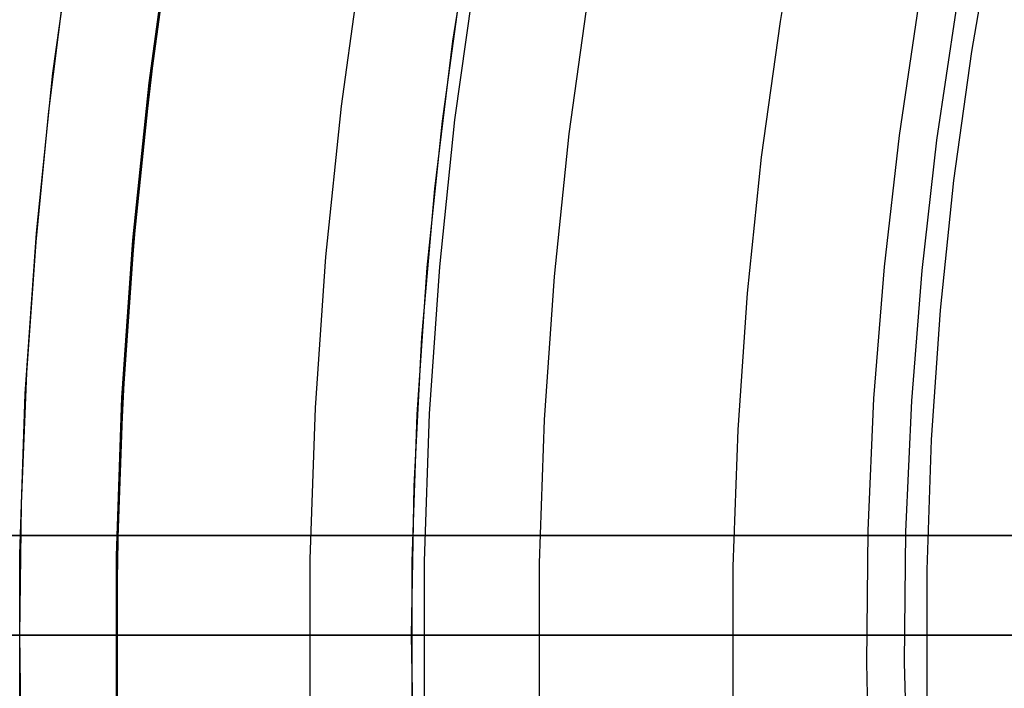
# Model space of a CAD drawing. Header units: millimetres. Extents: x 8926 to 10090, y -5004 to -3986.
# Tile 42 of 256: x 9460 to 9470, y -4354 to -4347. Entities that reach past the tile are written whole.
import ezdxf

# ---------------------------------------------------------------- set-up
doc = ezdxf.new("R2010")
doc.units = ezdxf.units.MM
for name, color, linetype in [('1', 7, 'Continuous'), ('COLOR EXT', 7, 'Continuous'), ('luz', 7, 'Continuous'), ('PLASTICO NEGRO', 7, 'Continuous')]:
    doc.layers.add(name, color=color, linetype=linetype)
doc.layers.add('BLANCO METALICO', color=7, linetype='Continuous', true_color=0xededed)

msp = doc.modelspace()

# ---------------------------------------------------------------- linework, layer by layer
at = {"layer": '1', "color": 250, "true_color": 0x111111}
for p, q in [((9461.2156, -4347.5001, 95.6679), (9461.4376, -4346.0108, 95.6679)), ((9464.1965, -4347.5429, 98.6312), (9464.4294, -4346.0658, 98.6312)), ((9460.1776, -4347.8651, 89.1312), (9460.3991, -4346.2651, 89.1312)), ((9461.3718, -4346.3897, 89.1312), (9461.1533, -4347.9622, 89.1312)), ((9461.1533, -4347.9622, 92.3996), (9461.3718, -4346.3897, 92.3996)), ((9464.0916, -4348.3475, 98.6312), (9464.2938, -4346.8843, 98.6312)), ((9460.1367, -4348.2466, 89.1312), (9460.3014, -4346.9397, 89.1312)), ((9461.0423, -4348.9958, 95.6679), (9461.2156, -4347.5001, 95.6679)), ((9464.015, -4349.0272, 98.6312), (9464.1965, -4347.5429, 98.6312)), ((9460.0112, -4349.4718, 89.1312), (9460.1776, -4347.8651, 89.1312)), ((9461.1533, -4347.9622, 89.1312), (9460.9892, -4349.5412, 89.1312)), ((9460.9892, -4349.5412, 92.3996), (9461.1533, -4347.9622, 92.3996)), ((9460.0085, -4349.5577, 89.1312), (9460.1367, -4348.2466, 89.1312)), ((9463.9397, -4349.8168, 98.6312), (9464.0916, -4348.3475, 98.6312)), ((9460.9179, -4350.4963, 95.6679), (9461.0423, -4348.9958, 95.6679)), ((9463.8852, -4350.5169, 98.6312), (9464.015, -4349.0272, 98.6312)), ((9459.9002, -4351.0833, 89.1312), (9460.0112, -4349.4718, 89.1312)), ((9459.917, -4350.8718, 89.1312), (9460.0085, -4349.5577, 89.1312)), ((9460.9892, -4349.5412, 89.1312), (9460.8797, -4351.1249, 89.1312)), ((9460.8797, -4351.1249, 92.3996), (9460.9892, -4349.5412, 92.3996)), ((9463.8384, -4351.2905, 98.6312), (9463.9397, -4349.8168, 98.6312)), ((9460.8431, -4352, 95.6679), (9460.9179, -4350.4963, 95.6679)), ((9463.8073, -4352.0102, 98.6312), (9463.8852, -4350.5169, 98.6312)), ((9459.8621, -4352.1881, 89.1312), (9459.917, -4350.8718, 89.1312)), ((9459.8446, -4352.6977, 89.1312), (9459.9002, -4351.0833, 89.1312)), ((9460.8797, -4351.1249, 89.1312), (9460.8249, -4352.7115, 89.1312)), ((9460.8249, -4352.7115, 92.3996), (9460.8797, -4351.1249, 92.3996)), ((9463.7877, -4352.7667, 98.6312), (9463.8384, -4351.2905, 98.6312)), ((9460.818, -4353.5053, 95.6679), (9460.8431, -4352, 95.6679)), ((9463.7813, -4353.5053, 98.6312), (9463.8073, -4352.0102, 98.6312)), ((9459.8438, -4353.5053, 89.1312), (9459.8621, -4352.1881, 89.1312)), ((9459.8446, -4354.313, 89.1312), (9459.8446, -4352.6977, 89.1312)), ((9460.8249, -4352.7115, 89.1312), (9460.8249, -4354.2991, 89.1312)), ((9460.8249, -4354.2991, 92.3996), (9460.8249, -4352.7115, 92.3996)), ((9463.7877, -4354.2439, 98.6312), (9463.7877, -4352.7667, 98.6312)), ((9479.6565, -4353.5053, 45.7922), (9438.8131, -4353.5053, 45.7922)), ((9459.8621, -4354.8226, 89.1312), (9459.8438, -4353.5053, 89.1312)), ((9460.818, -4353.5053, 89.1312), (9459.8438, -4353.5053, 89.1312)), ((9460.8431, -4355.0106, 95.6679), (9460.818, -4353.5053, 95.6679)), ((9460.818, -4353.5053, 95.6679), (9460.818, -4353.5053, 89.1312)), ((9460.8197, -4353.5053, 95.7691), (9460.818, -4353.5053, 95.6679)), ((9460.8249, -4353.5053, 95.8702), (9460.8197, -4353.5053, 95.7691)), ((9460.8335, -4353.5053, 95.971), (9460.8249, -4353.5053, 95.8702)), ((9460.8456, -4353.5053, 96.0714), (9460.8335, -4353.5053, 95.971)), ((9460.8611, -4353.5053, 96.1714), (9460.8456, -4353.5053, 96.0714)), ((9460.88, -4353.5053, 96.2708), (9460.8611, -4353.5053, 96.1714)), ((9460.9023, -4353.5053, 96.3695), (9460.88, -4353.5053, 96.2708)), ((9460.9279, -4353.5053, 96.4674), (9460.9023, -4353.5053, 96.3695)), ((9460.9569, -4353.5053, 96.5644), (9460.9279, -4353.5053, 96.4674)), ((9460.9891, -4353.5053, 96.6603), (9460.9569, -4353.5053, 96.5644)), ((9461.0246, -4353.5053, 96.755), (9460.9891, -4353.5053, 96.6603)), ((9461.0633, -4353.5053, 96.8485), (9461.0246, -4353.5053, 96.755)), ((9461.1052, -4353.5053, 96.9406), (9461.0633, -4353.5053, 96.8485)), ((9461.1502, -4353.5053, 97.0312), (9461.1052, -4353.5053, 96.9406)), ((9461.1983, -4353.5053, 97.1203), (9461.1502, -4353.5053, 97.0312)), ((9461.2494, -4353.5053, 97.2076), (9461.1983, -4353.5053, 97.1203)), ((9461.3035, -4353.5053, 97.2932), (9461.2494, -4353.5053, 97.2076)), ((9461.3604, -4353.5053, 97.3768), (9461.3035, -4353.5053, 97.2932)), ((9461.4201, -4353.5053, 97.4585), (9461.3604, -4353.5053, 97.3768)), ((9461.4827, -4353.5053, 97.538), (9461.4201, -4353.5053, 97.4585)), ((9461.5478, -4353.5053, 97.6154), (9461.4827, -4353.5053, 97.538)), ((9461.6156, -4353.5053, 97.6906), (9461.5478, -4353.5053, 97.6154)), ((9461.686, -4353.5053, 97.7633), (9461.6156, -4353.5053, 97.6906)), ((9461.7587, -4353.5053, 97.8336), (9461.686, -4353.5053, 97.7633)), ((9461.8338, -4353.5053, 97.9014), (9461.7587, -4353.5053, 97.8336)), ((9461.9112, -4353.5053, 97.9666), (9461.8338, -4353.5053, 97.9014)), ((9461.9908, -4353.5053, 98.0291), (9461.9112, -4353.5053, 97.9666)), ((9462.0724, -4353.5053, 98.0889), (9461.9908, -4353.5053, 98.0291)), ((9462.1561, -4353.5053, 98.1458), (9462.0724, -4353.5053, 98.0889)), ((9462.2416, -4353.5053, 98.1998), (9462.1561, -4353.5053, 98.1458)), ((9462.329, -4353.5053, 98.2509), (9462.2416, -4353.5053, 98.1998)), ((9462.418, -4353.5053, 98.299), (9462.329, -4353.5053, 98.2509)), ((9462.5086, -4353.5053, 98.344), (9462.418, -4353.5053, 98.299)), ((9462.6007, -4353.5053, 98.3859), (9462.5086, -4353.5053, 98.344)), ((9462.6942, -4353.5053, 98.4246), (9462.6007, -4353.5053, 98.3859)), ((9462.789, -4353.5053, 98.4602), (9462.6942, -4353.5053, 98.4246)), ((9462.8849, -4353.5053, 98.4924), (9462.789, -4353.5053, 98.4602)), ((9462.9818, -4353.5053, 98.5214), (9462.8849, -4353.5053, 98.4924)), ((9463.0797, -4353.5053, 98.547), (9462.9818, -4353.5053, 98.5214)), ((9463.1784, -4353.5053, 98.5693), (9463.0797, -4353.5053, 98.547)), ((9463.2778, -4353.5053, 98.5882), (9463.1784, -4353.5053, 98.5693)), ((9463.3778, -4353.5053, 98.6036), (9463.2778, -4353.5053, 98.5882)), ((9463.4783, -4353.5053, 98.6157), (9463.3778, -4353.5053, 98.6036)), ((9463.5791, -4353.5053, 98.6243), (9463.4783, -4353.5053, 98.6157)), ((9463.6802, -4353.5053, 98.6295), (9463.5791, -4353.5053, 98.6243)), ((9463.7813, -4353.5053, 98.6312), (9463.6802, -4353.5053, 98.6295)), ((9463.8073, -4355.0004, 98.6312), (9463.7813, -4353.5053, 98.6312)), ((9479.3302, -4353.5053, 98.6312), (9463.7813, -4353.5053, 98.6312))]:
    msp.add_line(p, q, dxfattribs=at)
at = {"layer": 'BLANCO METALICO'}
for p, q in [((9481.305, -4353.5053, 219.1163), (9408.605, -4353.5053, 219.1163)), ((9408.605, -4353.5053, 219.9163), (9481.805, -4353.5053, 219.9163))]:
    msp.add_line(p, q, dxfattribs=at)
at = {"layer": 'COLOR EXT', "color": 30, "true_color": 0xff8d00}
for p, q in [((9433.8121, -4352.5053, 21.2621), (9471.8193, -4352.5053, 21.2621)), ((9471.8193, -4352.5053, 25.2621), (9433.8121, -4352.5053, 25.2621)), ((9433.8121, -4352.5053, 23.2621), (9471.8193, -4352.5053, 23.2621)), ((9471.8053, -4353.5053, 25.2621), (9433.8053, -4353.5053, 25.2621)), ((9474.3053, -4353.5053, 19.1621), (9442.5204, -4353.5053, 19.1621))]:
    msp.add_line(p, q, dxfattribs=at)
at = {"layer": 'luz', "color": 7, "true_color": 0xffffff}
for p, q in [((9467.7206, -4345.9935, -23.1173), (9467.4846, -4347.3471, -23.1173)), ((9461.3593, -4346.3878, -24.6283), (9461.1407, -4347.9606, -24.6283)), ((9469.6327, -4346.361, -22.0543), (9469.4083, -4347.6483, -22.0543)), ((9463.2829, -4346.689, -23.5653), (9463.0736, -4348.1953, -23.5653)), ((9464.2181, -4348.3343, -23.8728), (9464.4219, -4346.8674, -23.8728)), ((9465.5609, -4347.0458, -24.1804), (9465.3626, -4348.4732, -24.1804)), ((9467.4846, -4347.3471, -23.1173), (9467.2955, -4348.7079, -23.1173)), ((9469.4083, -4347.6483, -22.0543), (9469.2284, -4348.9426, -22.0543)), ((9461.1407, -4347.9606, -24.6283), (9460.9765, -4349.5401, -24.6283)), ((9463.0736, -4348.1953, -23.5653), (9462.9164, -4349.7079, -23.5653)), ((9464.065, -4349.8073, -23.8728), (9464.2181, -4348.3343, -23.8728)), ((9465.3626, -4348.4732, -24.1804), (9465.2136, -4349.9067, -24.1804)), ((9467.2955, -4348.7079, -23.1173), (9467.1534, -4350.0745, -23.1173)), ((9469.2284, -4348.9426, -22.0543), (9469.0933, -4350.2424, -22.0543)), ((9460.9765, -4349.5401, -24.6283), (9460.867, -4351.1243, -24.6283)), ((9462.9164, -4349.7079, -23.5653), (9462.8114, -4351.2251, -23.5653)), ((9463.9628, -4351.2847, -23.8728), (9464.065, -4349.8073, -23.8728)), ((9465.2136, -4349.9067, -24.1804), (9465.1141, -4351.3444, -24.1804)), ((9467.1534, -4350.0745, -23.1173), (9467.0586, -4351.4452, -23.1173)), ((9469.0933, -4350.2424, -22.0543), (9469.0031, -4351.546, -22.0543)), ((9460.867, -4351.1243, -24.6283), (9460.8121, -4352.7113, -24.6283)), ((9462.8114, -4351.2251, -23.5653), (9462.759, -4352.7449, -23.5653)), ((9463.9117, -4352.7648, -23.8728), (9463.9628, -4351.2847, -23.8728)), ((9465.1141, -4351.3444, -24.1804), (9465.0644, -4352.7847, -24.1804)), ((9467.0586, -4351.4452, -23.1173), (9467.0112, -4352.8183, -23.1173)), ((9469.0031, -4351.546, -22.0543), (9468.958, -4352.8519, -22.0543)), ((9460.8121, -4352.7113, -24.6283), (9460.8121, -4354.2993, -24.6283)), ((9462.759, -4352.7449, -23.5653), (9462.759, -4354.2657, -23.5653)), ((9463.9117, -4354.2458, -23.8728), (9463.9117, -4352.7648, -23.8728)), ((9465.0644, -4352.7847, -24.1804), (9465.0644, -4354.2259, -24.1804)), ((9467.0112, -4352.8183, -23.1173), (9467.0112, -4354.1923, -23.1173)), ((9468.958, -4352.8519, -22.0543), (9468.958, -4354.1587, -22.0543)), ((9455.0799, -4353.5053, -20.4322), (9461.4097, -4353.5053, -18.7542)), ((9459.8576, -4353.5053, -25.4645), (9459.7848, -4353.5053, -25.4978)), ((9459.9291, -4353.5053, -25.4287), (9459.8576, -4353.5053, -25.4645)), ((9459.9994, -4353.5053, -25.3905), (9459.9291, -4353.5053, -25.4287)), ((9460.0683, -4353.5053, -25.3499), (9459.9994, -4353.5053, -25.3905)), ((9460.1358, -4353.5053, -25.3069), (9460.0683, -4353.5053, -25.3499)), ((9460.2017, -4353.5053, -25.2616), (9460.1358, -4353.5053, -25.3069)), ((9460.2661, -4353.5053, -25.214), (9460.2017, -4353.5053, -25.2616)), ((9460.3287, -4353.5053, -25.1642), (9460.2661, -4353.5053, -25.214)), ((9460.3896, -4353.5053, -25.1124), (9460.3287, -4353.5053, -25.1642)), ((9460.4487, -4353.5053, -25.0584), (9460.3896, -4353.5053, -25.1124)), ((9460.5058, -4353.5053, -25.0024), (9460.4487, -4353.5053, -25.0584)), ((9460.561, -4353.5053, -24.9445), (9460.5058, -4353.5053, -25.0024)), ((9460.6142, -4353.5053, -24.8847), (9460.561, -4353.5053, -24.9445)), ((9460.6653, -4353.5053, -24.8232), (9460.6142, -4353.5053, -24.8847)), ((9460.7142, -4353.5053, -24.7598), (9460.6653, -4353.5053, -24.8232)), ((9460.7609, -4353.5053, -24.6949), (9460.7142, -4353.5053, -24.7598)), ((9460.8053, -4353.5053, -24.6283), (9460.7609, -4353.5053, -24.6949)), ((9460.8053, -4353.5053, -24.6283), (9460.8497, -4353.5053, -24.5618)), ((9460.8497, -4353.5053, -24.5618), (9460.8964, -4353.5053, -24.4968)), ((9460.8964, -4353.5053, -24.4968), (9460.9453, -4353.5053, -24.4335)), ((9460.9453, -4353.5053, -24.4335), (9460.9964, -4353.5053, -24.3719)), ((9460.9964, -4353.5053, -24.3719), (9461.0495, -4353.5053, -24.3121)), ((9461.0495, -4353.5053, -24.3121), (9461.1047, -4353.5053, -24.2542)), ((9461.1047, -4353.5053, -24.2542), (9461.1619, -4353.5053, -24.1983)), ((9461.1619, -4353.5053, -24.1983), (9461.221, -4353.5053, -24.1443)), ((9461.221, -4353.5053, -24.1443), (9461.2819, -4353.5053, -24.0924)), ((9461.2819, -4353.5053, -24.0924), (9461.3445, -4353.5053, -24.0427)), ((9461.3445, -4353.5053, -24.0427), (9461.4089, -4353.5053, -23.9951)), ((9461.4089, -4353.5053, -23.9951), (9461.4748, -4353.5053, -23.9498)), ((9461.4097, -4353.5053, -18.7542), (9467.7937, -4353.5053, -17.296)), ((9461.4748, -4353.5053, -23.9498), (9461.5423, -4353.5053, -23.9068)), ((9461.5423, -4353.5053, -23.9068), (9461.6112, -4353.5053, -23.8662)), ((9461.6112, -4353.5053, -23.8662), (9461.6814, -4353.5053, -23.8279)), ((9461.6814, -4353.5053, -23.8279), (9461.753, -4353.5053, -23.7922)), ((9461.753, -4353.5053, -23.7922), (9461.8258, -4353.5053, -23.7589)), ((9461.8258, -4353.5053, -23.7589), (9461.8996, -4353.5053, -23.7281)), ((9461.8996, -4353.5053, -23.7281), (9461.9745, -4353.5053, -23.6999)), ((9461.9745, -4353.5053, -23.6999), (9462.0503, -4353.5053, -23.6743)), ((9462.0503, -4353.5053, -23.6743), (9462.1269, -4353.5053, -23.6514)), ((9462.1269, -4353.5053, -23.6514), (9462.2043, -4353.5053, -23.6311)), ((9462.2043, -4353.5053, -23.6311), (9462.2824, -4353.5053, -23.6135)), ((9462.2824, -4353.5053, -23.6135), (9462.361, -4353.5053, -23.5986)), ((9462.361, -4353.5053, -23.5986), (9462.44, -4353.5053, -23.5865)), ((9462.44, -4353.5053, -23.5865), (9462.5195, -4353.5053, -23.577)), ((9462.5195, -4353.5053, -23.577), (9462.5992, -4353.5053, -23.5704)), ((9462.5992, -4353.5053, -23.5704), (9462.6791, -4353.5053, -23.5665)), ((9462.6791, -4353.5053, -23.5665), (9462.7591, -4353.5053, -23.5653)), ((9462.7591, -4353.5053, -23.5653), (9462.8391, -4353.5053, -23.5669)), ((9462.8391, -4353.5053, -23.5669), (9462.919, -4353.5053, -23.5713)), ((9462.919, -4353.5053, -23.5713), (9462.9987, -4353.5053, -23.5784)), ((9462.9987, -4353.5053, -23.5784), (9463.0781, -4353.5053, -23.5883)), ((9463.0781, -4353.5053, -23.5883), (9463.1571, -4353.5053, -23.6009)), ((9463.1571, -4353.5053, -23.6009), (9463.2356, -4353.5053, -23.6163)), ((9463.2356, -4353.5053, -23.6163), (9463.3135, -4353.5053, -23.6343)), ((9463.3135, -4353.5053, -23.6343), (9463.3908, -4353.5053, -23.6551)), ((9463.3908, -4353.5053, -23.6551), (9463.4673, -4353.5053, -23.6785)), ((9463.4673, -4353.5053, -23.6785), (9463.543, -4353.5053, -23.7045)), ((9463.543, -4353.5053, -23.7045), (9463.6177, -4353.5053, -23.7331)), ((9463.6177, -4353.5053, -23.7331), (9463.6913, -4353.5053, -23.7643)), ((9463.6913, -4353.5053, -23.7643), (9463.7639, -4353.5053, -23.798)), ((9463.7639, -4353.5053, -23.798), (9463.8352, -4353.5053, -23.8342)), ((9463.8352, -4353.5053, -23.8342), (9463.9053, -4353.5053, -23.8728)), ((9463.9753, -4353.5053, -23.9115), (9463.9053, -4353.5053, -23.8728)), ((9464.0467, -4353.5053, -23.9477), (9463.9753, -4353.5053, -23.9115)), ((9464.1192, -4353.5053, -23.9814), (9464.0467, -4353.5053, -23.9477)), ((9464.1929, -4353.5053, -24.0126), (9464.1192, -4353.5053, -23.9814)), ((9464.2676, -4353.5053, -24.0412), (9464.1929, -4353.5053, -24.0126)), ((9464.3433, -4353.5053, -24.0672), (9464.2676, -4353.5053, -24.0412)), ((9464.4198, -4353.5053, -24.0906), (9464.3433, -4353.5053, -24.0672)), ((9464.4971, -4353.5053, -24.1113), (9464.4198, -4353.5053, -24.0906)), ((9464.575, -4353.5053, -24.1294), (9464.4971, -4353.5053, -24.1113)), ((9464.6535, -4353.5053, -24.1447), (9464.575, -4353.5053, -24.1294)), ((9464.7325, -4353.5053, -24.1574), (9464.6535, -4353.5053, -24.1447)), ((9464.8119, -4353.5053, -24.1672), (9464.7325, -4353.5053, -24.1574)), ((9464.8916, -4353.5053, -24.1744), (9464.8119, -4353.5053, -24.1672)), ((9464.9715, -4353.5053, -24.1788), (9464.8916, -4353.5053, -24.1744)), ((9465.0515, -4353.5053, -24.1804), (9464.9715, -4353.5053, -24.1788)), ((9465.1315, -4353.5053, -24.1792), (9465.0515, -4353.5053, -24.1804)), ((9465.2114, -4353.5053, -24.1753), (9465.1315, -4353.5053, -24.1792)), ((9465.2911, -4353.5053, -24.1686), (9465.2114, -4353.5053, -24.1753)), ((9465.3705, -4353.5053, -24.1592), (9465.2911, -4353.5053, -24.1686)), ((9465.4496, -4353.5053, -24.147), (9465.3705, -4353.5053, -24.1592)), ((9465.5282, -4353.5053, -24.1322), (9465.4496, -4353.5053, -24.147)), ((9465.6063, -4353.5053, -24.1146), (9465.5282, -4353.5053, -24.1322)), ((9465.6836, -4353.5053, -24.0943), (9465.6063, -4353.5053, -24.1146)), ((9465.7603, -4353.5053, -24.0713), (9465.6836, -4353.5053, -24.0943)), ((9465.8361, -4353.5053, -24.0457), (9465.7603, -4353.5053, -24.0713)), ((9465.911, -4353.5053, -24.0176), (9465.8361, -4353.5053, -24.0457)), ((9465.9848, -4353.5053, -23.9868), (9465.911, -4353.5053, -24.0176)), ((9466.0576, -4353.5053, -23.9535), (9465.9848, -4353.5053, -23.9868)), ((9466.1291, -4353.5053, -23.9177), (9466.0576, -4353.5053, -23.9535)), ((9466.1994, -4353.5053, -23.8795), (9466.1291, -4353.5053, -23.9177)), ((9466.2683, -4353.5053, -23.8389), (9466.1994, -4353.5053, -23.8795)), ((9466.3358, -4353.5053, -23.7959), (9466.2683, -4353.5053, -23.8389)), ((9466.4017, -4353.5053, -23.7506), (9466.3358, -4353.5053, -23.7959)), ((9466.4661, -4353.5053, -23.703), (9466.4017, -4353.5053, -23.7506)), ((9466.5287, -4353.5053, -23.6532), (9466.4661, -4353.5053, -23.703)), ((9466.5896, -4353.5053, -23.6014), (9466.5287, -4353.5053, -23.6532)), ((9466.6487, -4353.5053, -23.5474), (9466.5896, -4353.5053, -23.6014)), ((9466.7058, -4353.5053, -23.4914), (9466.6487, -4353.5053, -23.5474)), ((9466.761, -4353.5053, -23.4335), (9466.7058, -4353.5053, -23.4914)), ((9466.8142, -4353.5053, -23.3737), (9466.761, -4353.5053, -23.4335)), ((9466.8653, -4353.5053, -23.3122), (9466.8142, -4353.5053, -23.3737)), ((9466.9142, -4353.5053, -23.2488), (9466.8653, -4353.5053, -23.3122)), ((9466.9609, -4353.5053, -23.1839), (9466.9142, -4353.5053, -23.2488)), ((9467.0053, -4353.5053, -23.1173), (9466.9609, -4353.5053, -23.1839)), ((9467.0053, -4353.5053, -23.1173), (9467.0497, -4353.5053, -23.0508)), ((9467.0497, -4353.5053, -23.0508), (9467.0964, -4353.5053, -22.9858)), ((9467.0964, -4353.5053, -22.9858), (9467.1453, -4353.5053, -22.9225)), ((9467.1453, -4353.5053, -22.9225), (9467.1964, -4353.5053, -22.8609)), ((9467.1964, -4353.5053, -22.8609), (9467.2495, -4353.5053, -22.8012)), ((9467.2495, -4353.5053, -22.8012), (9467.3047, -4353.5053, -22.7432)), ((9467.3047, -4353.5053, -22.7432), (9467.3619, -4353.5053, -22.6873)), ((9467.3619, -4353.5053, -22.6873), (9467.421, -4353.5053, -22.6333)), ((9467.421, -4353.5053, -22.6333), (9467.4819, -4353.5053, -22.5814)), ((9467.4819, -4353.5053, -22.5814), (9467.5445, -4353.5053, -22.5317)), ((9467.5445, -4353.5053, -22.5317), (9467.6089, -4353.5053, -22.4841)), ((9467.6089, -4353.5053, -22.4841), (9467.6748, -4353.5053, -22.4388)), ((9467.6748, -4353.5053, -22.4388), (9467.7423, -4353.5053, -22.3958)), ((9467.7423, -4353.5053, -22.3958), (9467.8112, -4353.5053, -22.3552)), ((9467.7937, -4353.5053, -17.296), (9474.2242, -4353.5053, -16.0591)), ((9467.8112, -4353.5053, -22.3552), (9467.8815, -4353.5053, -22.3169)), ((9467.8815, -4353.5053, -22.3169), (9467.953, -4353.5053, -22.2812)), ((9467.953, -4353.5053, -22.2812), (9468.0258, -4353.5053, -22.2479)), ((9468.0258, -4353.5053, -22.2479), (9468.0996, -4353.5053, -22.2171)), ((9468.0996, -4353.5053, -22.2171), (9468.1745, -4353.5053, -22.1889)), ((9468.1745, -4353.5053, -22.1889), (9468.2503, -4353.5053, -22.1633)), ((9468.2503, -4353.5053, -22.1633), (9468.3269, -4353.5053, -22.1404)), ((9468.3269, -4353.5053, -22.1404), (9468.4043, -4353.5053, -22.1201)), ((9468.4043, -4353.5053, -22.1201), (9468.4824, -4353.5053, -22.1025)), ((9468.4824, -4353.5053, -22.1025), (9468.561, -4353.5053, -22.0876)), ((9468.561, -4353.5053, -22.0876), (9468.64, -4353.5053, -22.0755)), ((9468.64, -4353.5053, -22.0755), (9468.7195, -4353.5053, -22.066)), ((9468.7195, -4353.5053, -22.066), (9468.7992, -4353.5053, -22.0594)), ((9468.7992, -4353.5053, -22.0594), (9468.8791, -4353.5053, -22.0555)), ((9468.8791, -4353.5053, -22.0555), (9468.9591, -4353.5053, -22.0543)), ((9468.9591, -4353.5053, -22.0543), (9469.0391, -4353.5053, -22.0559)), ((9469.0391, -4353.5053, -22.0559), (9469.119, -4353.5053, -22.0603)), ((9469.119, -4353.5053, -22.0603), (9469.1987, -4353.5053, -22.0674)), ((9469.1987, -4353.5053, -22.0674), (9469.2781, -4353.5053, -22.0773)), ((9469.2781, -4353.5053, -22.0773), (9469.3571, -4353.5053, -22.0899)), ((9469.3571, -4353.5053, -22.0899), (9469.4356, -4353.5053, -22.1053)), ((9469.4356, -4353.5053, -22.1053), (9469.5135, -4353.5053, -22.1233)), ((9469.5135, -4353.5053, -22.1233), (9469.5908, -4353.5053, -22.1441)), ((9469.5908, -4353.5053, -22.1441), (9469.6673, -4353.5053, -22.1675)), ((9469.6673, -4353.5053, -22.1675), (9469.743, -4353.5053, -22.1935))]:
    msp.add_line(p, q, dxfattribs=at)
at = {"layer": 'PLASTICO NEGRO', "color": 254, "true_color": 0xcad1ee}
for p, q in [((9468.6834, -4348.4887, 35.0621), (9468.8793, -4347.1759, 35.0621)), ((9469.0604, -4348.5383, 33.5621), (9469.2543, -4347.2385, 33.5621)), ((9468.533, -4349.8075, 35.0621), (9468.6834, -4348.4887, 35.0621)), ((9468.9114, -4349.8441, 33.5621), (9469.0604, -4348.5383, 33.5621)), ((9468.4282, -4351.1308, 35.0621), (9468.533, -4349.8075, 35.0621)), ((9468.8077, -4351.1542, 33.5621), (9468.9114, -4349.8441, 33.5621)), ((9468.3691, -4352.4568, 35.0621), (9468.4282, -4351.1308, 35.0621)), ((9468.7491, -4352.4672, 33.5621), (9468.8077, -4351.1542, 33.5621)), ((9468.3558, -4353.7841, 35.0621), (9468.3691, -4352.4568, 35.0621)), ((9468.736, -4353.7813, 33.5621), (9468.7491, -4352.4672, 33.5621)), ((9468.3883, -4355.1111, 35.0621), (9468.3558, -4353.7841, 35.0621)), ((9468.7682, -4355.0952, 33.5621), (9468.736, -4353.7813, 33.5621))]:
    msp.add_line(p, q, dxfattribs=at)

doc.saveas('drawing.dxf')
